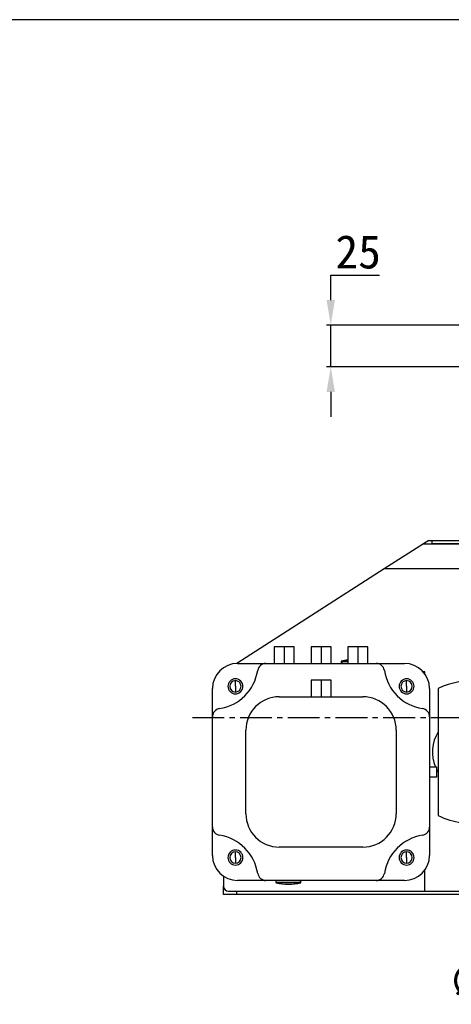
# Model space of a CAD drawing. Header units: millimetres. Extents: x 98673 to 101395, y 28002 to 29954.
# Tile 35 of 43: x 99988 to 100247, y 29294 to 29883. Entities that reach past the tile are written whole.
import ezdxf

# ---------------------------------------------------------------- set-up
doc = ezdxf.new("R2010")
doc.units = ezdxf.units.MM
doc.linetypes.add('CENTER', pattern=[50.8, 31.75, -6.35, 6.35, -6.35])
doc.linetypes.add('CENTER2', pattern=[28.575, 19.05, -3.175, 3.175, -3.175])
doc.layers.add('标注', color=3, linetype='Continuous', lineweight=25)
doc.layers.add('点划线', color=1, linetype='CENTER', lineweight=25)
doc.styles.get("Standard").update_dxf_attribs({"font": 'SimSun.ttf'})
doc.dimstyles.new('ISO-25', dxfattribs={"dimscale": 2.5, "dimtxt": 8, "dimasz": 6, "dimexe": 1, "dimexo": 0, "dimgap": 1.5, "dimtad": 1, "dimtoh": 1, "dimdsep": 46, "dimtxsty": 'Standard', "dimcen": 2.5, "dimclrd": 3, "dimclre": 3, "dimclrt": 3, "dimadec": 0, "dimazin": 0, "dimtfac": 1, "dimtmove": 0, "dimatfit": 3, "dimfxl": 0, "dimarcsym": 0})

# ---------------------------------------------------------------- blocks, each defined once
blk = doc.blocks.new('*U64')
at = {"layer": '点划线', "color": 0, "linetype": 'CENTER2', "lineweight": -3, "transparency": 16777216}
for p, q in [((0, 30), (0, 244.48)), ((-320.87, 0), (-30, 0)), ((30, 0), (325.54, 0)), ((0, -153.5), (0, -30))]:
    blk.add_line(p, q, dxfattribs=at)
at = {"layer": '点划线', "color": 0, "linetype": 'Continuous', "lineweight": -3, "transparency": 16777216}
for p, q in [((0, -15), (0, 15)), ((-15, 0), (15, 0))]:
    blk.add_line(p, q, dxfattribs=at)
blk = doc.blocks.new('*D65')
at = {"layer": 'Defpoints', "color": 0, "lineweight": -3, "transparency": 16777216}
for p in [(100489.38, 29594.3), (100335.54, 29336.75)]:
    blk.add_point(p, dxfattribs=at)
at = {"layer": '标注', "color": 3, "lineweight": -2, "transparency": 16777216}
for p, q in [((100497.07, 29607.18), (100504.77, 29620.06)), ((100489.38, 29594.3), (100335.54, 29336.75)), ((100309.91, 29293.82), (100327.85, 29323.87)), ((100251.29, 29293.82), (100309.91, 29293.82))]:
    blk.add_line(p, q, dxfattribs=at)
at = {"layer": '标注', "color": 3, "lineweight": -3, "transparency": 16777216}
for points in [[(100494.93, 29608.46), (100499.22, 29605.9), (100489.38, 29594.3)], [(100325.71, 29325.15), (100330, 29322.59), (100335.54, 29336.75)]]:
    blk.add_solid(points, dxfattribs=at)
at = {"layer": '标注', "color": 3, "lineweight": -3, "transparency": 16777216, "insert": (100278.72, 29307.57), "char_height": 20, "attachment_point": 5}
blk.add_mtext('∅300', dxfattribs=at)
blk = doc.blocks.new('*D67')
at = {"layer": 'Defpoints', "color": 0, "lineweight": -3, "transparency": 16777216}
for p in [(100258.96, 29700.53), (100174.44, 29675.53), (100259.35, 29675.53)]:
    blk.add_point(p, dxfattribs=at)
at = {"layer": '标注', "color": 3, "lineweight": -2, "transparency": 16777216}
for p, q in [((100174.44, 29715.53), (100174.44, 29730.53)), ((100174.44, 29730.53), (100203.55, 29730.53)), ((100258.96, 29700.53), (100171.94, 29700.53)), ((100174.44, 29675.53), (100174.44, 29700.53)), ((100259.35, 29675.53), (100171.94, 29675.53)), ((100174.44, 29660.53), (100174.44, 29645.53))]:
    blk.add_line(p, q, dxfattribs=at)
at = {"layer": '标注', "color": 3, "lineweight": -3, "transparency": 16777216}
for points in [[(100171.94, 29715.53), (100176.94, 29715.53), (100174.44, 29700.53)], [(100171.94, 29660.53), (100176.94, 29660.53), (100174.44, 29675.53)]]:
    blk.add_solid(points, dxfattribs=at)
at = {"layer": '标注', "color": 3, "lineweight": -3, "transparency": 16777216, "insert": (100190.87, 29744.28), "char_height": 20, "attachment_point": 5}
blk.add_mtext('25', dxfattribs=at)

msp = doc.modelspace()

# ---------------------------------------------------------------- linework, layer by layer
at = {"lineweight": 30}
msp.add_line((101368.087, 29883.43), (98744.44, 29883.43), dxfattribs=at)
at = {"color": 7, "linetype": 'Continuous', "lineweight": 25}
for p, q in [((100229.963, 29569.525), (100206.525, 29554.525)), ((100233.088, 29571.525), (100229.963, 29569.525)), ((100229.963, 29569.525), (100304.371, 29569.525)), ((100233.088, 29571.525), (100234.963, 29571.525)), ((100234.963, 29571.525), (100234.963, 29569.525)), ((100234.963, 29571.525), (100306.331, 29571.525)), ((100304.371, 29569.525), (100234.963, 29569.525)), ((100206.525, 29554.525), (100118.152, 29497.968)), ((100291.72, 29554.525), (100206.525, 29554.525)), ((100140.627, 29507.968), (100140.627, 29497.968)), ((100146.627, 29507.968), (100140.627, 29507.968)), ((100146.627, 29507.968), (100146.627, 29497.968)), ((100152.627, 29507.968), (100146.627, 29507.968)), ((100152.627, 29497.968), (100152.627, 29507.968)), ((100162.627, 29507.968), (100162.627, 29497.968)), ((100168.627, 29507.968), (100162.627, 29507.968)), ((100168.627, 29507.968), (100168.627, 29497.968)), ((100174.627, 29507.968), (100168.627, 29507.968)), ((100174.627, 29497.968), (100174.627, 29507.968)), ((100184.627, 29507.968), (100184.627, 29497.968)), ((100190.627, 29507.968), (100184.627, 29507.968)), ((100190.627, 29507.968), (100190.627, 29497.968)), ((100196.627, 29507.968), (100190.627, 29507.968)), ((100196.627, 29497.968), (100196.627, 29507.968)), ((100180.627, 29499.114), (100180.627, 29498.168)), ((100181.196, 29499.114), (100180.627, 29499.114)), ((100180.627, 29498.168), (100181.196, 29498.168)), ((100180.776, 29499.308), (100181.333, 29499.308)), ((100181.196, 29498.168), (100181.196, 29499.114)), ((100184.627, 29499.114), (100181.196, 29499.114)), ((100181.196, 29498.168), (100184.627, 29498.168)), ((100181.333, 29499.308), (100184.627, 29499.308)), ((100118.627, 29497.968), (100135.639, 29497.968)), ((100135.639, 29497.968), (100201.616, 29497.968)), ((100201.616, 29497.968), (100218.627, 29497.968)), ((100230.726, 29492.914), (100229.855, 29492.914)), ((100230.726, 29491.835), (100230.726, 29492.914)), ((100117.362, 29484.233), (100117.362, 29487.633)), ((100162.627, 29487.968), (100162.627, 29477.968)), ((100168.627, 29487.968), (100162.627, 29487.968)), ((100168.627, 29487.968), (100168.627, 29477.968)), ((100174.627, 29487.968), (100168.627, 29487.968)), ((100174.627, 29477.968), (100174.627, 29487.968)), ((100219.893, 29484.233), (100219.893, 29487.633)), ((100103.627, 29465.956), (100103.627, 29482.968)), ((100117.362, 29484.233), (100117.362, 29480.833)), ((100219.893, 29484.233), (100219.893, 29480.833)), ((100233.627, 29482.968), (100233.627, 29465.956)), ((100238.836, 29482.896), (100238.836, 29406.863)), ((100143.627, 29477.968), (100193.627, 29477.968)), ((100103.627, 29399.98), (100103.627, 29465.956)), ((100233.627, 29465.956), (100233.627, 29399.98)), ((100123.627, 29407.968), (100123.627, 29457.968)), ((100213.627, 29457.968), (100213.627, 29407.968)), ((100238.056, 29435.914), (100233.627, 29435.914)), ((100238.056, 29429.914), (100238.056, 29435.914)), ((100238.056, 29429.914), (100233.627, 29429.914)), ((100103.627, 29382.968), (100103.627, 29399.98)), ((100233.627, 29399.98), (100233.627, 29382.968)), ((100193.627, 29387.968), (100143.627, 29387.968)), ((100117.362, 29381.702), (100117.362, 29385.102)), ((100117.362, 29381.702), (100117.362, 29378.302)), ((100219.893, 29381.702), (100219.893, 29385.102)), ((100219.893, 29381.702), (100219.893, 29378.302)), ((100110.255, 29370.521), (100110.255, 29364.525)), ((100230.726, 29361.525), (100230.726, 29374.101)), ((100110.255, 29359.525), (100110.255, 29364.525)), ((100135.639, 29367.968), (100118.627, 29367.968)), ((100201.616, 29367.968), (100135.639, 29367.968)), ((100141.627, 29367.768), (100141.627, 29366.821)), ((100156.059, 29367.768), (100141.627, 29367.768)), ((100141.627, 29366.821), (100156.059, 29366.821)), ((100155.922, 29366.628), (100141.776, 29366.628)), ((100156.479, 29366.628), (100155.922, 29366.628)), ((100156.059, 29367.768), (100156.059, 29366.821)), ((100156.627, 29367.768), (100156.059, 29367.768)), ((100156.059, 29366.821), (100156.627, 29366.821)), ((100156.627, 29366.821), (100156.627, 29367.768)), ((100218.627, 29367.968), (100201.616, 29367.968)), ((100118.255, 29359.525), (100110.255, 29359.525)), ((100112.255, 29361.697), (100112.255, 29361.525)), ((100113.255, 29361.525), (100230.726, 29361.525)), ((100118.255, 29359.525), (100118.255, 29361.525)), ((100118.255, 29361.525), (100230.726, 29361.525)), ((100296.963, 29359.525), (100118.255, 29359.525)), ((100230.726, 29361.525), (100287.463, 29361.525))]:
    msp.add_line(p, q, dxfattribs=at)
at = {"color": 7, "linetype": 'Continuous', "lineweight": 25, "flags": 128}
for points in [[(100181.333, 29499.308), (100183.006, 29499.726), (100184.627, 29500.016)], [(100238.056, 29434.155), (100238.102, 29434.07), (100238.836, 29432.827)]]:
    msp.add_lwpolyline(points, dxfattribs=at)
at = {"color": 7, "linetype": 'Continuous', "lineweight": 25}
for centre, radius, start, end in [((100180.827, 29499.114), 0.2, 104.881229, 180), ((100180.827, 29498.168), 0.2, 180, 270), ((100188.127, 29471.643), 28.625, 97.023172, 104.881229), ((100181.394, 29499.119), 0.198, 107.794215, 181.402539), ((100181.388, 29498.16), 0.193, 177.833726, 267.656022), ((100118.627, 29482.968), 15, 90, 180), ((100103.627, 29497.968), 27.4, 278.877418, 351.122582), ((100135.639, 29492.968), 5, 90, 171.122582), ((100201.616, 29492.968), 5, 8.877418, 90), ((100233.627, 29497.968), 27.4, 188.877418, 261.122582), ((100218.627, 29482.968), 15, 0, 90), ((100117.362, 29484.233), 4.5, 90, 270), ((100117.362, 29484.233), 3.4, 90, 270), ((100117.362, 29484.233), 4.5, 270, 90), ((100117.362, 29484.233), 3.4, 270, 90), ((100219.893, 29484.233), 4.5, 90, 270), ((100219.893, 29484.233), 3.4, 90, 270), ((100219.893, 29484.233), 4.5, 270, 90), ((100219.893, 29484.233), 3.4, 270, 90), ((100257.836, 29444.879), 42.5, 81.662383, 116.555137), ((100143.627, 29457.968), 20, 90, 180), ((100193.627, 29457.968), 20, 0, 90), ((100108.627, 29465.956), 5, 98.877418, 180), ((100228.627, 29465.956), 5, 0, 81.122582), ((100257.836, 29444.879), 22.5, 147.612461, 203.481016), ((100143.627, 29407.968), 20, 180, 270), ((100193.627, 29407.968), 20, 270, 0), ((100257.836, 29444.879), 42.5, 243.444863, 283.093128), ((100108.627, 29399.98), 5, 180, 261.122582), ((100228.627, 29399.98), 5, 278.877418, 0), ((100103.627, 29367.968), 27.4, 8.877418, 81.122582), ((100233.627, 29367.968), 27.4, 98.877418, 171.122582), ((100117.362, 29381.702), 4.5, 90, 270), ((100117.362, 29381.702), 4.5, 270, 90), ((100219.893, 29381.702), 4.5, 90, 270), ((100219.893, 29381.702), 4.5, 270, 90), ((100118.627, 29382.968), 15, 180, 270), ((100117.362, 29381.702), 3.4, 90, 270), ((100117.362, 29381.702), 3.4, 270, 90), ((100219.893, 29381.702), 3.4, 90, 270), ((100218.627, 29382.968), 15, 270, 0), ((100219.893, 29381.702), 3.4, 270, 90), ((100135.639, 29372.968), 5, 188.877418, 270), ((100201.616, 29372.968), 5, 270, 351.122582), ((100113.255, 29364.525), 3, 180, 270), ((100141.827, 29367.768), 0.2, 90, 180), ((100141.827, 29366.821), 0.2, 180, 255.118771), ((100149.127, 29394.293), 28.625, 255.118771, 270), ((100149.127, 29394.293), 28.625, 270, 284.881229), ((100149.12, 29390.244), 24.576, 270.01805, 286.067891), ((100155.866, 29367.775), 0.193, 357.833726, 87.656022), ((100155.861, 29366.816), 0.198, 287.794215, 1.402539), ((100156.427, 29367.768), 0.2, 360, 90), ((100156.427, 29366.821), 0.2, 284.881229, 360)]:
    msp.add_arc(centre, radius, start, end, dxfattribs=at)

# ---------------------------------------------------------------- block references
at = {"layer": '点划线', "linetype": 'CENTER2', "lineweight": -3}
msp.add_blockref('*U64', (100412.463, 29465.525), dxfattribs=at)

# ---------------------------------------------------------------- dimensions: what is measured, and where the dimension line sits
at = {"layer": '标注', "lineweight": -3}
dim = msp.add_linear_dim(base=(100174.44, 29675.525), p1=(100258.963, 29700.525), p2=(100259.354, 29675.525), angle=90, dimstyle='ISO-25', dxfattribs=at)
dim.commit()
dim.dimension.update_dxf_attribs({"geometry": '*D67', "text_midpoint": (100190.872, 29730.525), "dimtype": 160})
dim = msp.add_diameter_dim_2p(p1=(100489.382, 29594.302), p2=(100335.545, 29336.748), dimstyle='ISO-25', dxfattribs=at)
dim.commit()
dim.dimension.update_dxf_attribs({"geometry": '*D65', "text_midpoint": (100278.725, 29307.573)})

doc.saveas('drawing.dxf')
